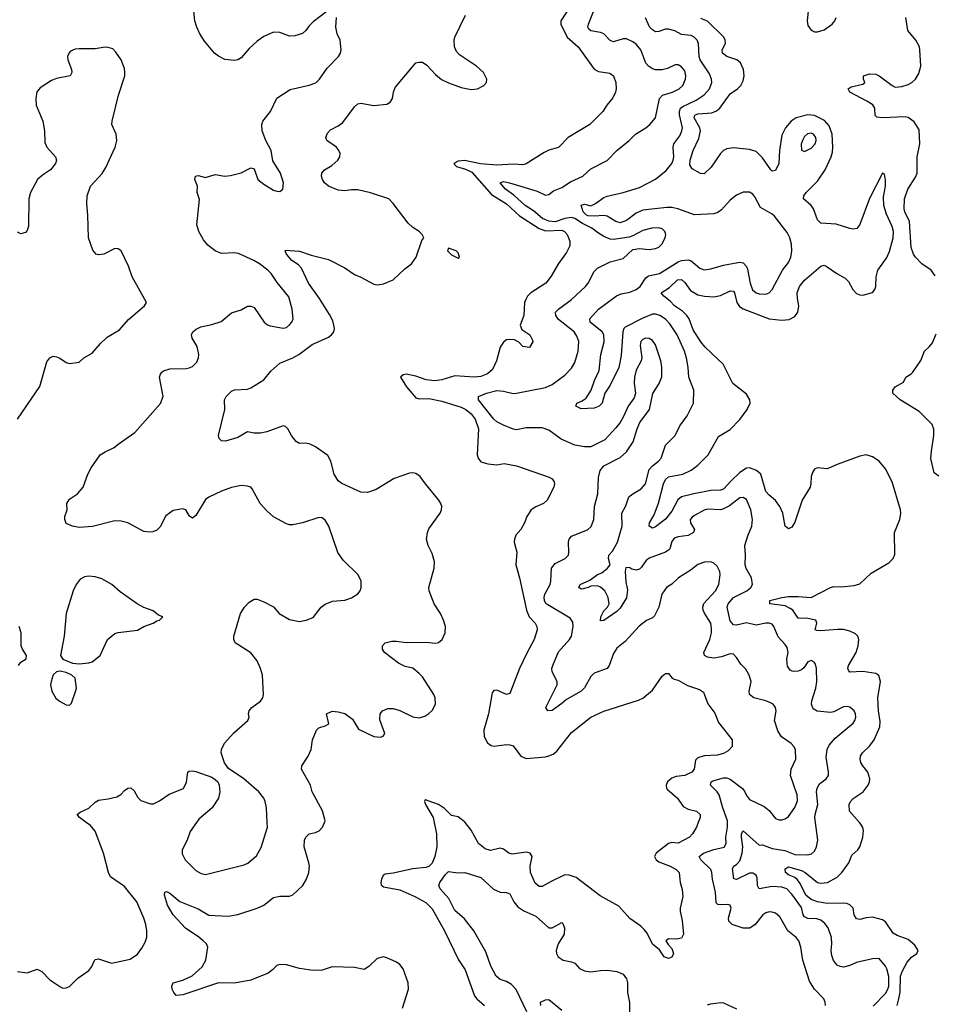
# Model space of a CAD drawing. Header units: inches. Extents: x 2134017 to 2292458, y 756222 to 916513.
# Tile 167 of 256: x 2150703 to 2156351, y 858877 to 864957. Entities that reach past the tile are written whole.
import ezdxf

# ---------------------------------------------------------------- set-up
doc = ezdxf.new("R2010")
doc.units = ezdxf.units.IN
doc.header["$MEASUREMENT"] = 0
doc.layers.add('C1855', color=7, linetype='Continuous')
doc.layers.add('C1856', color=7, linetype='Continuous')

msp = doc.modelspace()

# ---------------------------------------------------------------- linework, layer by layer
at = {"layer": 'C1855', "color": 5}
for points, elevation in [([(2150690, 859079.5), (2150750, 859070.5), (2150810, 859093.4), (2150839.5, 859079.5), (2150888.5, 859028.5), (2150950, 858987.7), (2150970, 858977.3), (2150990, 858978.8), (2151010, 858987.3), (2151062, 859038), (2151130, 859084.9), (2151149.4, 859110), (2151160.1, 859139.9), (2151170, 859154), (2151190, 859158), (2151270, 859130.4), (2151384.9, 859155.1), (2151430, 859187.7), (2151457, 859223), (2151478.5, 859261.5), (2151488.2, 859291.8), (2151488.4, 859330), (2151482, 859370), (2151469.8, 859410), (2151426.4, 859510), (2151350, 859603.6), (2151263.7, 859663.7), (2151251, 859691), (2151221.4, 859810), (2151170, 859946.3), (2151140.9, 859980.9), (2151114.2, 860000)], 440), ([(2153067.2, 858852.8), (2153103.1, 858970), (2153102.6, 859010), (2153070, 859096), (2153050, 859122), (2153030, 859136.9), (2152970, 859164.5), (2152950, 859169.3), (2152910, 859159.3), (2152858.8, 859110), (2152830, 859092.7), (2152770, 859104.2), (2152631.7, 859108.3), (2152570, 859087.8), (2152515.1, 859084.9), (2152430, 859099.2), (2152350, 859119.8), (2152310, 859122.6), (2152290, 859116.3), (2152264.9, 859090), (2152237, 859070), (2152130, 859025.4), (2152030, 859007.8), (2151930, 859008.8), (2151710, 858936.5), (2151670, 858930.8), (2151654.2, 858950), (2151645.4, 858970), (2151643.4, 858990), (2151649.9, 859010.1), (2151710, 859026.9), (2151767, 859053), (2151830.6, 859109.4), (2151852.4, 859150), (2151865.3, 859230), (2151855.8, 859250), (2151836.2, 859270), (2151810, 859292.6), (2151727.2, 859347.1), (2151650, 859429.7), (2151615.1, 859490), (2151596.2, 859550), (2151599, 859570), (2151610, 859574), (2151630, 859563.8), (2151691.6, 859511.6), (2151805.6, 859465.6), (2151870, 859427.2), (2151990, 859421.6), (2152049.2, 859430.8), (2152169.8, 859470.2), (2152209.6, 859490), (2152270, 859536), (2152310, 859544.6), (2152370, 859544.6), (2152390, 859553.7), (2152451.2, 859610), (2152474, 859650), (2152488, 859690), (2152491.5, 859730), (2152488, 859750), (2152458.7, 859850), (2152462, 859890), (2152469.4, 859910), (2152490, 859930.5), (2152530, 859937.6), (2152551.7, 859948.3), (2152573.3, 859970), (2152585.5, 860000)], 420), ([(2151795.2, 860000), (2151756, 859944), (2151736.9, 859890), (2151705.3, 859830), (2151705.9, 859805.9), (2151725.7, 859770), (2151790, 859702.4), (2151824.5, 859684.5), (2151850, 859679.5), (2152090, 859737.6), (2152110.8, 859749.2), (2152165.4, 859794.6), (2152194, 859846), (2152232.9, 859970), (2152231.4, 860000)], 440), ([(2153262.8, 860000), (2153277.4, 859930), (2153278.5, 859850), (2153267, 859790), (2153251, 859749), (2153230, 859728), (2153210, 859722.1), (2153130, 859714.1), (2153010, 859687.5), (2152959, 859681), (2152946.9, 859673.1), (2152936.8, 859650), (2152932.2, 859630), (2152934.1, 859614.2), (2152950, 859602.7), (2153050, 859583.1), (2153143.5, 859543.5), (2153210, 859505.5), (2153250, 859467), (2153326.7, 859330), (2153412.2, 859152.2), (2153453.3, 859090), (2153510.9, 858930), (2153526, 858910), (2153572.4, 858870)], 380), ([(2154892.8, 860000), (2154881.3, 859970), (2154858, 859930), (2154838.7, 859910), (2154770, 859872), (2154730, 859875.4), (2154710, 859869.3), (2154632.4, 859810), (2154622.3, 859790), (2154633.2, 859770), (2154650, 859757), (2154718.9, 859730), (2154755.8, 859710), (2154775.4, 859690), (2154781, 859630), (2154793.9, 859586.1), (2154797.7, 859542.3), (2154782, 859470), (2154781.6, 859450), (2154794.6, 859394.6), (2154802.4, 859310), (2154790, 859284.9), (2154761, 859279), (2154710, 859282), (2154693.2, 859270), (2154706.3, 859246.3), (2154730, 859221.2), (2154739.5, 859190), (2154730, 859167.3), (2154710, 859159.1), (2154682.8, 859170), (2154654, 859214), (2154610, 859248), (2154577.2, 859317.2), (2154559.6, 859339.6), (2154538.9, 859358.9), (2154470, 859406.4), (2154403.6, 859483.6), (2154287.8, 859547.8), (2154140, 859660), (2154095.2, 859675.2), (2154070, 859676.5), (2153984, 859636), (2153930, 859603.7), (2153910, 859604.9), (2153886, 859626), (2153857.2, 859690), (2153855.2, 859730), (2153867.2, 859790), (2153855.2, 859810), (2153830, 859817.1), (2153743.5, 859803.5), (2153723, 859810), (2153690, 859835.8), (2153670, 859841.1), (2153610, 859826.4), (2153577, 859837), (2153536.5, 859870), (2153491.5, 859951.5), (2153452.9, 860000)], 380), ([(2155679.1, 858870), (2155677.7, 858890), (2155668.3, 858910), (2155610, 858971.5), (2155581, 859021), (2155538.4, 859150), (2155526, 859230), (2155514.2, 859270), (2155498.3, 859290), (2155446, 859330), (2155397.5, 859417.5), (2155370, 859439.3), (2155350, 859446.6), (2155330, 859447.6), (2155310, 859442.7), (2155292, 859430), (2155244.7, 859370), (2155211.9, 859348.1), (2155170, 859347.9), (2155102.3, 859370), (2155082.5, 859390), (2155079, 859410), (2155095.3, 859470), (2155090, 859489.3), (2155073.8, 859493.8), (2155030, 859490.7), (2155014.4, 859494.4), (2155004.5, 859504.5), (2154998.7, 859570), (2154980.6, 859650), (2154977.7, 859690), (2154969.8, 859710), (2154909.2, 859770), (2154898.2, 859790), (2154924.7, 859810), (2154990, 859833.5), (2155053, 859847), (2155066.2, 859870), (2155064.3, 859910), (2155073.7, 859970), (2155073.4, 860000)], 360), ([(2155973.7, 858866.3), (2156050, 858943.6), (2156064.4, 858970), (2156068.9, 858990), (2156069, 859049), (2156056.6, 859096.6), (2156050, 859112.7), (2156010, 859159.3), (2155970, 859158.7), (2155870, 859136), (2155830, 859117.7), (2155790, 859107.4), (2155770, 859109.7), (2155750, 859119.7), (2155728.3, 859148.3), (2155718.4, 859178.4), (2155714, 859210), (2155717.7, 859250), (2155715, 859290), (2155695.8, 859350), (2155675.6, 859375.6), (2155650, 859395.8), (2155625.1, 859405.1), (2155570, 859407.9), (2155550, 859417.8), (2155541.3, 859430), (2155530, 859474), (2155470, 859557.8), (2155441, 859590), (2155410, 859600.4), (2155350, 859604.6), (2155270, 859591.1), (2155259.5, 859610), (2155257.9, 859657.9), (2155250, 859673.9), (2155230, 859686.6), (2155210, 859686.3), (2155130, 859647.2), (2155112.4, 859652.4), (2155103.9, 859716.1), (2155112.9, 859730), (2155130, 859740.4), (2155150, 859763.2), (2155164.9, 859810), (2155168.9, 859850), (2155159.3, 859910), (2155160.8, 859930), (2155170, 859948.4), (2155270, 859859.1), (2155290, 859861.6), (2155350, 859838.4), (2155427.5, 859827.5), (2155490, 859802.3), (2155570, 859800.8), (2155592.9, 859807.1), (2155610, 859822), (2155623.5, 859850), (2155632.4, 859890), (2155617.8, 860000)], 340), ([(2156120.7, 858870), (2156130, 858903.6), (2156139.2, 858950), (2156142.8, 859050), (2156155.2, 859084.8), (2156183, 859137), (2156210, 859167.3), (2156243.2, 859190), (2156251.4, 859210), (2156230, 859243.2), (2156190, 859276.5), (2156122.1, 859302.1), (2156096.6, 859316.6), (2156050, 859386), (2156030, 859399), (2155970, 859415.3), (2155930, 859411.8), (2155890, 859401.7), (2155870, 859404.2), (2155856.8, 859430), (2155849.8, 859470), (2155830, 859491.5), (2155810, 859499.4), (2155790, 859500.9), (2155690, 859500.1), (2155629.1, 859509.1), (2155590, 859523.8), (2155557.1, 859550), (2155523, 859623), (2155506.5, 859646.5), (2155490, 859660.6), (2155450, 859677.4), (2155431.8, 859690), (2155430, 859712.9), (2155450, 859726.5), (2155530, 859704), (2155554.2, 859690), (2155629.7, 859629.7), (2155650, 859625.3), (2155690.3, 859629.7), (2155750, 859661.3), (2155779.8, 859690), (2155823.5, 859750), (2155842.4, 859797.6), (2155877.7, 859830), (2155891.7, 859850), (2155909.8, 859910), (2155914, 859950), (2155909.8, 859969.8), (2155897.7, 859990), (2155889, 860000)], 320), ([(2153834.3, 858830), (2153768.6, 858968.6), (2153740, 859000), (2153710, 859017.3), (2153670, 859031.2), (2153645.1, 859050), (2153612.7, 859112.7), (2153581.2, 859201.2), (2153508.3, 859330), (2153450, 859404.2), (2153390, 859456.9), (2153351.9, 859530), (2153299.8, 859590), (2153290.8, 859610), (2153298.2, 859630), (2153330, 859676.9), (2153350, 859697.1), (2153408.8, 859688.8), (2153451, 859690), (2153550, 859660.8), (2153628, 859588), (2153670, 859569.4), (2153710, 859568.1), (2153730, 859558.7), (2153753.9, 859510), (2153779.4, 859479.4), (2153815.3, 859455.3), (2153890, 859421.2), (2153970, 859350.2), (2153990, 859349.2), (2154050, 859381.3), (2154056.5, 859376.5), (2154068.1, 859348.1), (2154065.2, 859310), (2154027.9, 859250), (2154015, 859210), (2154017.6, 859190), (2154029, 859170), (2154059.1, 859150), (2154110, 859139.5), (2154130, 859130.4), (2154159, 859099), (2154190, 859083.1), (2154230, 859078.3), (2154290, 859086.7), (2154330, 859087.2), (2154390, 859079.3), (2154430, 859063), (2154450, 859034.8), (2154456.9, 859010), (2154456.1, 858950), (2154468.6, 858888.6), (2154468.7, 858810)], 360), ([(2153920.5, 858870), (2153919.3, 858890), (2153950, 858904.9), (2153970, 858907.3), (2154050, 858841.6)], 340), ([(2154950, 858873), (2154970, 858879.3), (2155030, 858888), (2155050, 858886.4), (2155129.3, 858849.3)], 360)]:
    msp.add_lwpolyline(points, dxfattribs=dict(at, elevation=elevation))
at = {"layer": 'C1856', "color": 5}
for points, elevation in [([(2155073.4, 860000), (2155073.3, 860010), (2155044.5, 860090), (2155022.4, 860170), (2155009.5, 860189.5), (2154968.5, 860230), (2154973.3, 860250), (2154983.4, 860256.6), (2155050, 860276.1), (2155070, 860275.9), (2155090, 860267.2), (2155166.7, 860210), (2155181.4, 860190), (2155190, 860167), (2155210, 860141.3), (2155299.5, 860099.5), (2155330, 860074), (2155370, 860024.9), (2155390, 860015.3), (2155410, 860015.3), (2155430, 860022), (2155450, 860035.8), (2155490, 860092.2), (2155505.9, 860134.1), (2155504.1, 860170), (2155462.8, 860290), (2155467.1, 860330), (2155495.8, 860390), (2155493.1, 860450), (2155483.1, 860470), (2155466.9, 860486.9), (2155407.9, 860527.9), (2155385.3, 860565.3), (2155364.5, 860630), (2155375.1, 860690), (2155369.7, 860710), (2155354.7, 860730), (2155339.5, 860739.5), (2155311.1, 860751.1), (2155237, 860770), (2155209.6, 860790), (2155207.8, 860810), (2155219.7, 860870), (2155207.8, 860910), (2155186.1, 860946.1), (2155156.6, 860976.6), (2155130, 861018.9), (2155110, 861038.2), (2155090, 861042.2), (2155036.8, 861023.2), (2154990, 861015.3), (2154950, 861021), (2154930.8, 861030.8), (2154927, 861050), (2154964, 861130), (2154974.5, 861170), (2154975.8, 861195.8), (2154970.4, 861230.4), (2154931.7, 861291.7), (2154923.6, 861310), (2154921.5, 861330), (2154928.1, 861351.9), (2154998.7, 861430), (2155020.7, 861470), (2155029, 861530), (2155026.3, 861550), (2155010, 861583.1), (2154990, 861600.9), (2154970, 861609.8), (2154932.1, 861607.9), (2154890, 861593.5), (2154850, 861558.9), (2154770.2, 861509.8), (2154729.1, 861470.9), (2154696.3, 861450), (2154667.2, 861410), (2154650.2, 861330), (2154623.9, 861276.1), (2154610, 861263.5), (2154572.6, 861247.4), (2154528.6, 861211.4), (2154442, 861118), (2154390, 861076.9), (2154370, 861043.7), (2154344, 860970), (2154330.3, 860950), (2154250, 860922), (2154230, 860901.7), (2154190, 860830.9), (2154170.1, 860809.9), (2154079.8, 860760.2), (2154050, 860733.6), (2153990, 860692), (2153964, 860690), (2153952.3, 860710), (2154022, 860850), (2154021.1, 860870), (2153991, 860930), (2153989.8, 860950), (2153995.8, 860970), (2154030, 861054.6), (2154097.8, 861130), (2154110.4, 861149.6), (2154121.1, 861210), (2154117.6, 861237.6), (2154102.2, 861262.2), (2153963.6, 861343.6), (2153952.9, 861352.9), (2153944.5, 861370), (2153941.7, 861390), (2153945.2, 861410), (2153978.5, 861470), (2153983.2, 861490), (2153986.6, 861570), (2154010, 861598.5), (2154070.6, 861629.4), (2154091.2, 861650), (2154094.8, 861670), (2154092.3, 861730), (2154096.9, 861750), (2154110, 861768.4), (2154210, 861806.7), (2154232, 861828), (2154248.9, 861871.1), (2154251.6, 861950), (2154273.2, 862030), (2154277.4, 862130), (2154287.3, 862172.7), (2154310, 862202), (2154410, 862253.1), (2154450, 862288.7), (2154492, 862350), (2154515.4, 862430), (2154532.6, 862470), (2154591.8, 862550), (2154612, 862648), (2154652.4, 862710), (2154668.7, 862751.3), (2154668.7, 862810), (2154662.8, 862850), (2154629.8, 862950), (2154610, 862976.9), (2154590, 862988.3), (2154566.8, 862990), (2154550, 862983), (2154538.9, 862970), (2154534, 862946), (2154544.9, 862870), (2154540.2, 862850), (2154510, 862793.6), (2154498.4, 862750), (2154497.7, 862710), (2154504.9, 862650), (2154497.3, 862622.7), (2154459.5, 862570), (2154434, 862510), (2154410.4, 862470), (2154383.8, 862436.2), (2154317, 862363), (2154230, 862319.8), (2154190, 862318.9), (2154130, 862328.9), (2154047.5, 862367.5), (2153970, 862423.1), (2153930, 862436.8), (2153830, 862437), (2153770, 862424.9), (2153750, 862428.6), (2153690, 862452.4), (2153650, 862472.9), (2153630, 862489.8), (2153536.4, 862610), (2153535.6, 862624.4), (2153536.2, 862630), (2153584.5, 862650), (2153650, 862666.4), (2153690, 862662.8), (2153750, 862649.1), (2153770, 862650.2), (2153950, 862686.3), (2153990, 862704.3), (2154070, 862762.4), (2154110, 862805.2), (2154130, 862839.3), (2154151.5, 862910), (2154155, 862970), (2154143.7, 863003.7), (2154127, 863030), (2154030, 863105.8), (2154013.8, 863130), (2154012.1, 863150), (2154029.7, 863170), (2154111.1, 863230), (2154196, 863310), (2154212.9, 863330), (2154250, 863401.3), (2154270, 863422.3), (2154350, 863461.7), (2154430, 863482.4), (2154490, 863537.1), (2154530, 863544.6), (2154590, 863537.6), (2154630, 863543.2), (2154650, 863552.9), (2154668.3, 863570), (2154689.7, 863610), (2154692.3, 863630), (2154686.3, 863650), (2154670, 863665.1), (2154650, 863672.4), (2154606, 863670), (2154550, 863655.3), (2154490, 863621.6), (2154466.6, 863613.4), (2154370, 863599.7), (2154350, 863602.3), (2154310, 863618.4), (2154270, 863642.3), (2154235.5, 863670), (2154177.7, 863697.7), (2154130, 863729.1), (2154110, 863735.8), (2154070, 863730.2), (2154010, 863708.1), (2153970, 863712), (2153930.9, 863730), (2153875.9, 863775.9), (2153825, 863810), (2153754, 863874), (2153703.4, 863910), (2153669.8, 863950), (2153690, 863957.4), (2153728, 863950), (2153898.6, 863898.6), (2153950, 863873), (2153970, 863876.9), (2153999.3, 863900.7), (2154050, 863921.6), (2154103.2, 863956.8), (2154179.7, 863990), (2154230, 864036.3), (2154330, 864087.4), (2154389.7, 864150), (2154467, 864210), (2154506.6, 864250), (2154570, 864288.8), (2154594.7, 864310), (2154629.7, 864350.3), (2154653, 864470), (2154671.8, 864490), (2154733.3, 864510), (2154775.1, 864530), (2154797.7, 864550), (2154815.1, 864590), (2154817.4, 864610), (2154810, 864640.7), (2154790, 864665.4), (2154770, 864677.7), (2154750, 864679.1), (2154703.4, 864656.6), (2154670, 864647), (2154630, 864647.4), (2154610, 864653.3), (2154585.1, 864670), (2154570, 864688.3), (2154538.5, 864770), (2154510, 864805.3), (2154490, 864820.3), (2154450, 864839.3), (2154430, 864838.8), (2154370, 864820.3), (2154349, 864829), (2154310, 864870.6), (2154290, 864878.5), (2154230, 864887.6), (2154218.2, 864898.2), (2154211.4, 864910), (2154215.8, 864930), (2154264.8, 865055.2)], 360), ([(2152601, 865010), (2152515.8, 864944.2), (2152490, 864919.3), (2152470, 864889.3), (2152448.7, 864871.3), (2152402, 864858), (2152370, 864855.6), (2152310, 864877.6), (2152270, 864879.6), (2152210, 864853.6), (2152170, 864825.1), (2152119.9, 864780.1), (2152070, 864720.9), (2152050, 864709.6), (2152030, 864705.6), (2151970, 864711.8), (2151930, 864731.5), (2151905.6, 864750), (2151843.8, 864823.8), (2151814.7, 864870), (2151796.4, 864910), (2151785.1, 864950), (2151778.3, 865010)], 440), ([(2154102.2, 865037.8), (2154045.1, 864950), (2154043.7, 864930), (2154084.5, 864850), (2154151.4, 864790), (2154250, 864652.4), (2154277.1, 864637.1), (2154346.3, 864626.3), (2154369.8, 864609.8), (2154385.1, 864570), (2154386.6, 864530), (2154382.6, 864510), (2154365.6, 864474.4), (2154328, 864430), (2154303.5, 864390), (2154222.9, 864310), (2154090, 864230.3), (2154030, 864167), (2153970, 864150.3), (2153942.3, 864137.7), (2153830, 864066.9), (2153810, 864061.3), (2153750, 864065.7), (2153650, 864059.1), (2153547.8, 864067.8), (2153450, 864088.3), (2153410, 864083.2), (2153382.9, 864070), (2153399.6, 864050), (2153455, 864035), (2153495.5, 864015.5), (2153616.7, 863876.7), (2153710, 863820.8), (2153790, 863746.5), (2153910, 863668.4), (2153950, 863652.7), (2154050, 863657.7), (2154068, 863650), (2154083.5, 863630), (2154100.7, 863590), (2154100.2, 863559.8), (2154080, 863520), (2154029.2, 863450.8), (2153985.8, 863374.2), (2153952.3, 863330), (2153858.9, 863270), (2153838, 863250), (2153827.8, 863230), (2153820.5, 863210), (2153815.1, 863130), (2153794, 863070), (2153804.2, 863044.2), (2153852.3, 863010), (2153870, 862978), (2153872.5, 862967.5), (2153850, 862932), (2153810, 862938), (2153784.9, 862964.9), (2153759.3, 862979.3), (2153730, 862983), (2153710, 862979.3), (2153690, 862965.5), (2153670, 862935.5), (2153647.5, 862850), (2153622.1, 862797.9), (2153592.2, 862770), (2153550, 862754), (2153510, 862750.1), (2153390, 862757.8), (2153310, 862733.1), (2153267, 862727), (2153213.7, 862733.7), (2153150, 862754.9), (2153090, 862768.2), (2153070, 862764.9), (2153055.1, 862750), (2153091.3, 862690), (2153150, 862622), (2153170, 862615.6), (2153230, 862617.3), (2153310, 862602.3), (2153430, 862563.8), (2153457.1, 862550), (2153490, 862523), (2153514.6, 862490), (2153536.2, 862430), (2153527.7, 862270), (2153533.7, 862250), (2153550, 862227.3), (2153593.7, 862213.7), (2153650, 862208.8), (2153695.6, 862215.6), (2153770, 862202.7), (2153972.6, 862132.6), (2153990, 862122), (2154002.7, 862102.7), (2154005.6, 862090), (2154001.6, 862070), (2153960.5, 861990), (2153938.4, 861970), (2153890, 861949.2), (2153861.1, 861930), (2153834.3, 861890), (2153819.5, 861850), (2153798, 861810), (2153766.5, 861773.5), (2153757.7, 861750), (2153756, 861730), (2153772.8, 861670), (2153767.6, 861590), (2153789.8, 861509.8), (2153832.1, 861310), (2153849.8, 861270), (2153886.2, 861230), (2153896.4, 861210), (2153898.2, 861190), (2153880.8, 861130), (2153834, 861046), (2153788.6, 860950), (2153730, 860796), (2153710, 860790.6), (2153650, 860817.1), (2153630, 860815.5), (2153620.3, 860799.7), (2153598.7, 860670), (2153568.5, 860570), (2153571.8, 860530), (2153591.8, 860491.8), (2153615.1, 860475.1), (2153632, 860472), (2153710, 860480.7), (2153730, 860480.3), (2153750, 860472.9), (2153797.4, 860410), (2153830, 860395.8), (2153950, 860404.8), (2153970, 860410.7), (2153997.3, 860422.7), (2154019.3, 860440.7), (2154110, 860554.7), (2154230, 860649.6), (2154310, 860687.6), (2154524.6, 860755.4), (2154551.6, 860768.4), (2154610, 860816), (2154670, 860903.7), (2154690, 860919.3), (2154699.3, 860919.3), (2154710, 860919), (2154731.8, 860891.8), (2154744.2, 860884.2), (2154770, 860878), (2154826.1, 860846.1), (2154900.5, 860820.5), (2154924.7, 860804.7), (2154952.9, 860732.9), (2154995.4, 860675.4), (2155017.4, 860617.4), (2155102, 860510), (2155102.9, 860470), (2155078.2, 860441.8), (2155050, 860425.2), (2155010, 860415.5), (2154930, 860412.3), (2154890, 860399.3), (2154875.4, 860384.6), (2154868.8, 860330), (2154853.1, 860310), (2154810, 860289.4), (2154757, 860283), (2154730, 860274.5), (2154703.1, 860250), (2154694, 860230), (2154697.2, 860210), (2154702.8, 860202.8), (2154764.1, 860150), (2154799.1, 860099.1), (2154830, 860081.8), (2154882.7, 860070), (2154905.1, 860050), (2154904.2, 860030), (2154892.8, 860000)], 380), ([(2155570.8, 865009.2), (2155565.6, 864950), (2155570, 864920.4), (2155590, 864891.4), (2155610, 864882.7), (2155630, 864881.5), (2155670, 864894.4), (2155719.3, 864930), (2155735.8, 864950), (2155744.4, 864970)], 320), ([(2152231.4, 860000), (2152226.9, 860090), (2152218.9, 860130), (2152210.8, 860150.8), (2152179.6, 860190), (2152087, 860270), (2151993.1, 860333.1), (2151967.6, 860367.6), (2151947.3, 860430), (2151949.6, 860450), (2151967.6, 860490), (2152025.7, 860554.3), (2152112.7, 860630), (2152119.5, 860650), (2152115.1, 860670), (2152120.9, 860690), (2152137, 860710), (2152190.6, 860749.4), (2152205.3, 860770), (2152208.7, 860790), (2152202, 860910), (2152190.7, 860950.7), (2152170, 860997), (2152130, 861048), (2152034.5, 861110), (2152024.5, 861130), (2152025.1, 861150), (2152067, 861290), (2152091.3, 861328.7), (2152120.1, 861359.9), (2152150, 861378), (2152170, 861378), (2152210, 861363), (2152270, 861330.6), (2152304.7, 861290), (2152370, 861254), (2152430, 861241.6), (2152471.5, 861248.5), (2152515.3, 861264.7), (2152563.7, 861330), (2152590, 861347.7), (2152633.6, 861366.4), (2152710, 861372.7), (2152752.5, 861387.5), (2152790, 861410.7), (2152804.5, 861430), (2152812.3, 861450), (2152812.3, 861490), (2152794, 861530), (2152700.1, 861620.1), (2152666.7, 861666.7), (2152611.6, 861830), (2152590, 861866), (2152570, 861880.9), (2152550, 861883.7), (2152450, 861849.4), (2152390, 861838.4), (2152370, 861838), (2152350, 861844.5), (2152270, 861887), (2152230, 861924.5), (2152187.8, 861970), (2152139.3, 862059.3), (2152129.6, 862069.6), (2152110, 862076.2), (2152070, 862080.5), (2152010, 862068), (2151950, 862046.3), (2151870, 862007.6), (2151850, 861993.3), (2151790, 861896.3), (2151770, 861879.6), (2151751.3, 861891.3), (2151728.7, 861930), (2151710, 861937), (2151650, 861926.6), (2151605.7, 861894.3), (2151570, 861825.2), (2151550, 861805.2), (2151525.8, 861794.2), (2151508, 861792), (2151470, 861797.6), (2151370, 861849.6), (2151330, 861860.5), (2151290, 861862.4), (2151153.4, 861826.6), (2151070, 861821.7), (2151029, 861830), (2150990, 861845.1), (2150981.4, 861870), (2150981.5, 861890), (2150995.1, 861930), (2150994, 861970), (2150999.3, 861980.7), (2151010, 861995.5), (2151060.9, 862030), (2151094.5, 862070), (2151123.6, 862150), (2151143.6, 862190), (2151200.5, 862270), (2151230, 862288.9), (2151285.7, 862314.3), (2151310, 862336), (2151413, 862407), (2151573.4, 862586.6), (2151589.6, 862630), (2151567, 862750), (2151571.8, 862768.2), (2151580.5, 862779.5), (2151591.6, 862788.4), (2151630, 862801.6), (2151730, 862803.8), (2151750, 862808), (2151770, 862815.5), (2151796.8, 862843.2), (2151808, 862870), (2151809.7, 862890.3), (2151798.2, 862938.2), (2151767.6, 862990), (2151762.9, 863010), (2151772.7, 863030), (2151793.1, 863046.9), (2151820.5, 863059.5), (2151890, 863074), (2151947.4, 863092.6), (2152010, 863146.8), (2152070, 863165.5), (2152110, 863187.7), (2152130, 863187.7), (2152150, 863178.8), (2152213, 863090), (2152232.9, 863072.9), (2152250, 863066), (2152330, 863052.2), (2152350, 863057.2), (2152370, 863072), (2152383.5, 863090), (2152391, 863110), (2152386.4, 863170), (2152364.9, 863244.9), (2152293.3, 863333.3), (2152255.4, 863390), (2152235.1, 863410), (2152184.7, 863450), (2152149.7, 863470), (2152053.6, 863513.6), (2152030, 863516.9), (2151950, 863513.6), (2151910, 863529.5), (2151863.8, 863563.8), (2151837.2, 863597.2), (2151809.3, 863650), (2151796, 863690), (2151812.5, 863847.5), (2151798, 863890), (2151801.2, 863930), (2151785.2, 863970), (2151789.3, 863990.7), (2151805.2, 863994.8), (2151850, 863982.8), (2151910, 864000.7), (2151970, 863990.4), (2152004.9, 863995.1), (2152070, 864010.4), (2152130, 864042), (2152150, 864036), (2152174, 863970), (2152210, 863940.7), (2152270, 863904), (2152290, 863898.8), (2152310, 863896), (2152328.7, 863910), (2152331.6, 863950), (2152312.8, 864010), (2152266, 864086), (2152255.8, 864150), (2152223.5, 864210), (2152200.4, 864270), (2152197.2, 864310), (2152204.4, 864330), (2152252.6, 864390), (2152290, 864472.4), (2152373.6, 864526.4), (2152490, 864552), (2152531.9, 864568.1), (2152555.1, 864590), (2152602.2, 864657.8), (2152671.3, 864730), (2152683.5, 864750), (2152688.2, 864770), (2152682.6, 864830), (2152663.5, 864870), (2152654.3, 864910), (2152659.6, 864970)], 440), ([(2152585.5, 860000), (2152589.6, 860010), (2152571.8, 860071.8), (2152509.7, 860190), (2152499.7, 860230), (2152442.4, 860330), (2152444.7, 860350), (2152483.9, 860410), (2152503.1, 860450), (2152511.6, 860510), (2152536, 860570), (2152550, 860584), (2152590, 860596.3), (2152612.7, 860610), (2152597.2, 860670), (2152633.4, 860686.6), (2152670, 860683.7), (2152710, 860673.7), (2152758.6, 860638.5), (2152795.3, 860575.3), (2152890, 860531.3), (2152930, 860526.4), (2152948.2, 860531.8), (2152956.9, 860550), (2152926.8, 860633.2), (2152929.2, 860670), (2152944, 860690), (2152975.6, 860704.4), (2153010, 860704.4), (2153050, 860690.4), (2153130, 860651.8), (2153170, 860646), (2153204.1, 860655.9), (2153230, 860672), (2153250, 860690.5), (2153269.7, 860730), (2153268.2, 860770), (2153260.4, 860790), (2153190, 860898.4), (2153170, 860919.5), (2153130, 860951.8), (2153083.6, 860963.6), (2153042.7, 860982.7), (2152955.1, 861050), (2152943.7, 861070), (2152943.7, 861090), (2152959, 861110), (2153000.1, 861119.9), (2153030, 861120.3), (2153090, 861110.2), (2153210, 861114), (2153270, 861107.2), (2153289.6, 861110.4), (2153311.6, 861130), (2153329.6, 861170), (2153331.6, 861210), (2153319.6, 861250), (2153300.7, 861290), (2153261.6, 861350), (2153231.3, 861430), (2153229.7, 861450), (2153262.4, 861570), (2153264.7, 861610), (2153250, 861661.2), (2153224.4, 861710), (2153215.3, 861750), (2153220.4, 861790), (2153230, 861813.4), (2153299.7, 861910), (2153308.4, 861930), (2153309.7, 861950), (2153304, 861970), (2153291.1, 861990), (2153207.8, 862090), (2153176.8, 862136.8), (2153150, 862155.1), (2153130, 862158.7), (2153110, 862156.3), (2153016, 862124), (2152904.9, 862055.1), (2152850, 862036.9), (2152810, 862039.7), (2152692.9, 862092.9), (2152669.9, 862109.9), (2152644.7, 862150), (2152624.5, 862230), (2152605.6, 862265.6), (2152530, 862319.5), (2152496.1, 862336.1), (2152470, 862342), (2152430, 862340.9), (2152410, 862352.3), (2152380.9, 862390), (2152359.3, 862430), (2152344.1, 862444.1), (2152329.1, 862449.1), (2152228.2, 862411.8), (2152190, 862404), (2152150, 862403.9), (2152110, 862412.7), (2152050, 862376.4), (2151974, 862354), (2151950, 862357), (2151942.6, 862362.6), (2151935.1, 862370), (2151929.7, 862390), (2151969.7, 862550), (2151967.8, 862610), (2151978, 862630), (2152010, 862662.4), (2152030, 862672.2), (2152110, 862676.4), (2152130, 862683.1), (2152210, 862733.7), (2152253.7, 862786.3), (2152310, 862836.9), (2152389.6, 862870), (2152426, 862890), (2152508.5, 862951.5), (2152610, 862996.9), (2152628.9, 863011.1), (2152642.6, 863030), (2152646.2, 863050), (2152643.8, 863070), (2152636.5, 863096.5), (2152616.8, 863136.8), (2152555.2, 863235.2), (2152486.8, 863330), (2152443, 863423), (2152423.6, 863443.6), (2152383.5, 863470), (2152349.7, 863510), (2152342, 863530), (2152345.3, 863534.7), (2152430, 863527.4), (2152502.2, 863502.2), (2152610, 863477.2), (2152710, 863424.9), (2152770, 863383.6), (2152810, 863367.4), (2152890, 863324.4), (2152910, 863319.3), (2152950, 863325.3), (2153010, 863350.4), (2153082, 863418), (2153122.9, 863450), (2153152, 863490), (2153185.6, 863594.4), (2153198, 863610), (2153188.7, 863630), (2153169, 863650), (2153130, 863673.3), (2153101, 863701), (2153010, 863823), (2152981.6, 863850), (2152870, 863887.3), (2152790, 863907.1), (2152752.7, 863907.3), (2152710, 863900.4), (2152670, 863905.1), (2152610, 863929.7), (2152586, 863950), (2152573.3, 863970), (2152567.6, 863990), (2152569.4, 864010), (2152585.2, 864030), (2152630, 864055.8), (2152667.6, 864090), (2152679.7, 864110), (2152681.1, 864130), (2152673.7, 864150), (2152658.9, 864170), (2152599.3, 864210), (2152594, 864230), (2152602.9, 864257.1), (2152623.1, 864276.9), (2152670, 864301.2), (2152697.6, 864322.4), (2152770, 864419.3), (2152790, 864437.6), (2152810, 864442), (2152890, 864427.2), (2152970, 864435.5), (2152990, 864447.3), (2153004.5, 864470), (2153011.3, 864510), (2153022.5, 864537.5), (2153150, 864690.5), (2153170, 864695.5), (2153190, 864694.4), (2153216.7, 864676.7), (2153270, 864618.7), (2153307.9, 864587.9), (2153350, 864566.7), (2153430, 864538), (2153490, 864526.3), (2153530, 864530.4), (2153569.3, 864550), (2153585.1, 864570), (2153587.6, 864590), (2153566.6, 864630), (2153524, 864670), (2153419.5, 864739.5), (2153401.2, 864761.2), (2153388.8, 864790), (2153385.8, 864830), (2153390.8, 864850), (2153455.8, 864984.2)], 420), ([(2155617.8, 860000), (2155613.8, 860030), (2155615.2, 860050), (2155632.5, 860110), (2155623.8, 860190), (2155627.6, 860212.4), (2155641.1, 860238.9), (2155682, 860270), (2155697.7, 860290), (2155698.2, 860310), (2155682.6, 860402.6), (2155688.2, 860450), (2155702.3, 860477.7), (2155738.7, 860521.3), (2155850, 860614), (2155861, 860630), (2155867.1, 860650), (2155864.4, 860670), (2155855.4, 860690), (2155830, 860712.8), (2155815.6, 860715.6), (2155790, 860713.3), (2155730, 860683.1), (2155710, 860679.1), (2155627.3, 860687.3), (2155602.3, 860702.3), (2155593.1, 860730), (2155593.8, 860750), (2155618.2, 860830), (2155625.3, 860870), (2155623.5, 860950), (2155616.4, 860976.4), (2155609.6, 860989.6), (2155590, 861000.7), (2155570, 860992.8), (2155544.6, 860955.4), (2155530, 860942.9), (2155510, 860934.5), (2155490, 860932.4), (2155473.7, 860933.7), (2155460.6, 860940.6), (2155444.7, 860964.7), (2155441.5, 860981.5), (2155441, 861010), (2155448.9, 861050), (2155441.3, 861081.3), (2155430, 861099.7), (2155385.6, 861145.6), (2155360.5, 861210), (2155350, 861223.6), (2155330, 861230.9), (2155310.9, 861230.9), (2155250, 861218.2), (2155190, 861231.9), (2155130, 861217.8), (2155110, 861220.4), (2155090, 861244.7), (2155071.3, 861330), (2155078.3, 861350), (2155111, 861389), (2155193.7, 861430), (2155216.8, 861450), (2155227.1, 861470), (2155221.7, 861510), (2155188.6, 861568.6), (2155182.5, 861590), (2155184.8, 861650), (2155180.9, 861710), (2155198.9, 861770), (2155223.7, 861830), (2155228.6, 861870), (2155218, 861930), (2155190, 861994), (2155170, 862007.4), (2155150, 862004.5), (2155085.3, 861954.7), (2155050, 861935.7), (2155029.9, 861929.9), (2154950, 861933.7), (2154930, 861927.8), (2154870, 861896.4), (2154854.6, 861885.4), (2154843.6, 861870), (2154846, 861850), (2154869, 861810), (2154864.6, 861790), (2154830, 861771.4), (2154770, 861764.7), (2154745, 861755), (2154730, 861735.1), (2154717.2, 861690), (2154710, 861680.4), (2154691.3, 861668.7), (2154590, 861631.5), (2154570, 861616.2), (2154543.6, 861576.4), (2154530, 861564.4), (2154510, 861557.1), (2154483.6, 861563.6), (2154470, 861572.4), (2154446.5, 861573.5), (2154442.4, 861550), (2154446.8, 861486.8), (2154456.7, 861436.7), (2154450, 861386.6), (2154410, 861322.4), (2154390, 861302.4), (2154310, 861248), (2154290, 861244), (2154291.8, 861270), (2154310, 861306), (2154332.7, 861330), (2154342, 861350), (2154336.9, 861390), (2154316.3, 861430), (2154290, 861453.3), (2154270, 861461.1), (2154230, 861458.7), (2154214, 861450), (2154182.3, 861442.3), (2154170, 861441.3), (2154155.1, 861450), (2154163.7, 861470), (2154224.1, 861495.9), (2154270, 861530.3), (2154297.7, 861542.3), (2154333.2, 861570), (2154349.2, 861590), (2154339.3, 861630), (2154340.7, 861650), (2154364.1, 861675.9), (2154394.5, 861730), (2154423.4, 861830), (2154422.2, 861910), (2154445.8, 861954.2), (2154465.4, 862010), (2154489.6, 862030), (2154540.6, 862059.4), (2154567.4, 862090), (2154590, 862180.4), (2154610, 862203.1), (2154648.2, 862230), (2154665.1, 862250), (2154689.9, 862330.1), (2154750.6, 862389.4), (2154780.3, 862450), (2154824.4, 862510), (2154863.5, 862590), (2154865.4, 862670), (2154834.8, 862750), (2154830.7, 862810), (2154820.6, 862870), (2154807.6, 862910), (2154763.7, 863010), (2154718.5, 863078.5), (2154690, 863108.1), (2154656.4, 863130), (2154630, 863138.5), (2154610, 863137.9), (2154550, 863114.5), (2154442.4, 863057.6), (2154433.9, 863050), (2154426.7, 863030), (2154417.4, 862882.6), (2154401.7, 862810), (2154350, 862700.4), (2154317.2, 862650), (2154299.2, 862590), (2154280.3, 862570), (2154250, 862558.5), (2154170, 862554.7), (2154138, 862570), (2154142.7, 862590), (2154176.9, 862603.1), (2154200.5, 862619.5), (2154231.2, 862668.8), (2154252.6, 862730), (2154281.5, 862790), (2154291.9, 862890), (2154311.8, 862968.3), (2154310.5, 863010), (2154299.6, 863030), (2154226.6, 863090), (2154224.2, 863110), (2154277.6, 863170), (2154387.3, 863252.7), (2154416.4, 863263.6), (2154470, 863274.6), (2154510, 863290.7), (2154533.7, 863310), (2154570, 863363.9), (2154584.9, 863375.1), (2154654, 863390), (2154770, 863462.8), (2154790, 863469.5), (2154830, 863473.4), (2154850, 863468.3), (2154903.5, 863423.5), (2154930, 863413.4), (2154970, 863418.2), (2155050, 863441.2), (2155137.5, 863457.5), (2155150, 863459.7), (2155170, 863455.2), (2155190, 863433.4), (2155196.8, 863416.7), (2155212.9, 863330), (2155228.6, 863288.6), (2155250, 863271.2), (2155270, 863264.1), (2155310, 863262.6), (2155330, 863270.3), (2155350, 863290.3), (2155412.9, 863410), (2155450, 863458.3), (2155465.2, 863490), (2155470.6, 863530), (2155469, 863570), (2155459.3, 863610), (2155443.1, 863643.1), (2155363.5, 863743.5), (2155350, 863755.6), (2155277.7, 863797.7), (2155243.3, 863863.3), (2155230, 863879.5), (2155210, 863891.6), (2155170, 863891.5), (2155130, 863874.3), (2155090, 863843.5), (2155037.6, 863782.4), (2155014.4, 863765.6), (2154990, 863758.8), (2154870, 863751.2), (2154767.6, 863790), (2154730, 863798.1), (2154698.1, 863798.1), (2154550, 863781.2), (2154510, 863762.3), (2154450, 863716), (2154410, 863702.5), (2154383.4, 863710), (2154330, 863744.4), (2154310, 863748.9), (2154250, 863742.8), (2154213.6, 863746.4), (2154202.8, 863750), (2154182.7, 863770), (2154170, 863811), (2154190, 863817.1), (2154230, 863807.4), (2154258.6, 863821.4), (2154310, 863859.6), (2154330, 863868), (2154428.9, 863888.9), (2154530, 863919.8), (2154630, 863972.5), (2154694.6, 864025.4), (2154729.2, 864070), (2154737.4, 864090), (2154741.8, 864110), (2154738.5, 864170), (2154742.2, 864190), (2154779.7, 864240.3), (2154792.5, 864270), (2154795.2, 864290), (2154777.7, 864370), (2154776.7, 864390), (2154782.7, 864410), (2154798.2, 864421.7), (2154879.8, 864460.2), (2154930, 864492.6), (2154962.7, 864530), (2154976, 864570), (2154975.4, 864590), (2154962.6, 864622.6), (2154904.4, 864710), (2154898.7, 864730), (2154894.5, 864810), (2154885.6, 864830), (2154868.5, 864848.5), (2154850, 864858.4), (2154790, 864865.3), (2154747.7, 864887.7), (2154710, 864898.4), (2154690, 864897.8), (2154650, 864884), (2154630, 864882.3), (2154610, 864893.5), (2154593, 864913), (2154567.6, 864967.6)], 340), ([(2155889, 860000), (2155827.6, 860070), (2155825.1, 860110), (2155834, 860130), (2155850, 860147.2), (2155911.2, 860190), (2155941.3, 860230), (2155949.7, 860250), (2155952.3, 860270), (2155940.4, 860310), (2155908.7, 860350), (2155897.2, 860370), (2155892.1, 860390), (2155895.4, 860410), (2155908.2, 860430), (2155950, 860471.3), (2155978.9, 860510), (2156015, 860590), (2156016.5, 860623.5), (2156006.1, 860690), (2156001.5, 860770), (2156018.8, 860870), (2156007.9, 860907.9), (2155990, 860919.8), (2155910, 860932.2), (2155830, 860928.9), (2155820, 860940), (2155816.4, 860950), (2155821.8, 860970), (2155868.7, 861050), (2155880.3, 861090), (2155885.7, 861130), (2155878.9, 861150), (2155864.2, 861164.2), (2155830, 861180.8), (2155790, 861190.6), (2155752.3, 861192.3), (2155650, 861182.7), (2155624.6, 861184.6), (2155614.3, 861190), (2155626.2, 861230), (2155618.9, 861250), (2155570, 861260.3), (2155510, 861262.3), (2155476.4, 861310), (2155461.5, 861321.5), (2155430, 861336.9), (2155336, 861350), (2155335.1, 861370), (2155409.9, 861390.1), (2155450, 861394.7), (2155510, 861395.9), (2155590, 861388.5), (2155710, 861451.3), (2155730, 861456.4), (2155775.6, 861455.6), (2155856.5, 861463.5), (2155890, 861473.4), (2155961, 861539), (2156070, 861602.6), (2156096.9, 861630), (2156106.1, 861653.9), (2156104.8, 861790), (2156138, 861870), (2156145, 861910), (2156142.2, 861930), (2156090, 862103.7), (2156050, 862183.7), (2156010, 862231.2), (2155970, 862256.9), (2155930, 862269.7), (2155890, 862261.1), (2155750, 862211.1), (2155690, 862183), (2155630, 862189.5), (2155610, 862180.9), (2155598.3, 862161.7), (2155590, 862135.3), (2155589.1, 862090), (2155583.9, 862070), (2155535.5, 861990), (2155490, 861855.1), (2155470, 861823.7), (2155450, 861812.3), (2155429.8, 861829.8), (2155414.8, 861910), (2155397.4, 861950), (2155370, 861988.3), (2155330, 862021.6), (2155310, 862044.5), (2155278.6, 862150), (2155253.7, 862173.7), (2155210, 862189), (2155190, 862187.6), (2155150, 862161.7), (2155095.3, 862110), (2155050, 862057.6), (2155030, 862052.4), (2154970, 862049.5), (2154866.4, 862030), (2154790, 862009.9), (2154767.6, 861992.4), (2154730, 861922.6), (2154690, 861872.8), (2154630, 861824.5), (2154610, 861817.7), (2154590, 861829.3), (2154592.1, 861850), (2154620.9, 861899.1), (2154647.9, 861972.1), (2154677.9, 862090), (2154690, 862118.2), (2154710, 862134.4), (2154798.4, 862150), (2154850, 862176), (2154890, 862205.5), (2154955.3, 862270), (2155017.2, 862382.8), (2155090, 862426.3), (2155150, 862488.4), (2155194.3, 862550), (2155213, 862590), (2155211.2, 862610), (2155190, 862644.7), (2155107.6, 862710), (2155046.2, 862830), (2154935.6, 862935.6), (2154908.4, 862968.4), (2154862.3, 863042.3), (2154836.2, 863110), (2154823.4, 863130), (2154796.5, 863156.5), (2154746.1, 863190), (2154719.9, 863219.9), (2154681.3, 863250), (2154663.6, 863270), (2154716.2, 863303.8), (2154765.6, 863350), (2154790, 863352.5), (2154810, 863335.2), (2154845.2, 863285.2), (2154890, 863259), (2154931, 863250), (2154990, 863245), (2155030, 863253.5), (2155090, 863283.2), (2155110, 863281.5), (2155117.7, 863270), (2155131.8, 863210), (2155147, 863187), (2155170, 863172.3), (2155330, 863109.5), (2155410, 863101.4), (2155454.4, 863105.6), (2155490, 863124.6), (2155508.9, 863151.1), (2155514.4, 863190), (2155505.2, 863234.8), (2155503.7, 863270), (2155518.8, 863310), (2155550, 863347.9), (2155650, 863436), (2155670, 863440.3), (2155690, 863431.8), (2155748.4, 863390), (2155800, 863360), (2155820, 863340), (2155847.9, 863290), (2155870, 863266.3), (2155890, 863257.4), (2155910, 863256), (2155970, 863272.7), (2155984.2, 863290), (2155989.7, 863310), (2155990.7, 863370), (2156001, 863410), (2156054.8, 863485.2), (2156074.7, 863525.3), (2156097.2, 863610), (2156098.6, 863650), (2156090, 863679.4), (2156055.9, 863755.9), (2156039.5, 863810), (2156036.8, 863863.2), (2156049.8, 863930), (2156050, 863966), (2156043.1, 864003.1), (2156030, 864009.2), (2155950, 863852.8), (2155890, 863691.6), (2155871.6, 863668.4), (2155850, 863664.2), (2155830, 863667.8), (2155745.5, 863694.5), (2155650, 863699.6), (2155630, 863720.9), (2155604.5, 863790), (2155589.9, 863809.9), (2155543.5, 863850), (2155545.1, 863870), (2155558.5, 863890), (2155630, 863959.7), (2155676.1, 864030), (2155713.5, 864110), (2155721.7, 864138.3), (2155724.3, 864170), (2155719.2, 864250), (2155701.9, 864301.9), (2155673.5, 864333.5), (2155610, 864365.5), (2155570, 864369.5), (2155498.2, 864350), (2155466.1, 864330), (2155432.1, 864290), (2155410, 864244.2), (2155395.7, 864150), (2155391.7, 864070), (2155370, 864024.8), (2155350, 864021.4), (2155340.9, 864030), (2155290, 864104.1), (2155250, 864142.5), (2155210, 864155), (2155110, 864166), (2155070, 864159.8), (2155050, 864149.8), (2155029.5, 864130.4), (2154973.6, 864046.4), (2154930, 864004.5), (2154906.6, 864006.6), (2154855.7, 864035.7), (2154841.3, 864061.3), (2154842.7, 864090), (2154862.1, 864150), (2154897.3, 864222.7), (2154906, 864270), (2154903.2, 864290), (2154866.9, 864350), (2154872.9, 864367.1), (2154890, 864374.9), (2154977.9, 864382.1), (2155006.6, 864393.4), (2155027.1, 864410), (2155090, 864499.7), (2155134.7, 864530), (2155155.3, 864550), (2155170, 864579.1), (2155177.4, 864610), (2155172.5, 864650), (2155153.3, 864690), (2155131.5, 864710), (2155070, 864730.7), (2155042.4, 864750), (2155041.2, 864770), (2155062.2, 864810), (2155060.2, 864830), (2155051.6, 864850), (2154950, 864948), (2154910, 864964)], 320), ([(2156355.7, 863375.7), (2156330.7, 863410.7), (2156273.6, 863450), (2156234.1, 863490), (2156222.7, 863510), (2156208.2, 863550), (2156198.4, 863710), (2156168.7, 863770), (2156164.5, 863790), (2156167.4, 863850), (2156187.2, 863910), (2156234.9, 863985.1), (2156244.6, 864010), (2156243.9, 864110), (2156261.8, 864190), (2156257.5, 864277.5), (2156226.3, 864326.3), (2156190, 864352.2), (2156170, 864356.5), (2156031.4, 864351.4), (2155994.9, 864354.9), (2155984.7, 864364.7), (2155983.8, 864410), (2155970.6, 864430.6), (2155934.8, 864454.8), (2155829.6, 864510), (2155819, 864530), (2155838, 864542), (2155910, 864558.8), (2155921.2, 864570), (2155912.7, 864590), (2155913.2, 864610), (2155950, 864622.3), (2155990, 864620.2), (2156010, 864610.2), (2156090, 864551.3), (2156110, 864541.2), (2156150, 864543.8), (2156190, 864557.8), (2156211, 864569), (2156233.6, 864590), (2156255, 864625), (2156267.2, 864670), (2156262, 864770), (2156258.3, 864790), (2156236.8, 864830), (2156186.6, 864890), (2156175.1, 864970)], 280), ([(2150690, 862490.8), (2150827.2, 862692.8), (2150870, 862844.7), (2150889.2, 862870), (2150910, 862878.8), (2150930, 862874.8), (2150950, 862867.3), (2150990, 862840.7), (2151010, 862834.8), (2151070, 862842), (2151098, 862870), (2151150, 862898.8), (2151201.8, 862958.2), (2151244.1, 862995.9), (2151318.4, 863041.6), (2151375.2, 863104.8), (2151472.7, 863190), (2151486, 863210), (2151397.6, 863370), (2151374.5, 863434.5), (2151329.2, 863529.2), (2151310, 863542), (2151290, 863544), (2151222, 863510), (2151190, 863504.5), (2151175.3, 863510), (2151153.8, 863533.8), (2151127.3, 863610), (2151124.7, 863750), (2151117, 863823), (2151119.3, 863870), (2151141.2, 863930), (2151212.3, 864007.7), (2151235.3, 864044.7), (2151293, 864170), (2151302.9, 864210), (2151299.3, 864250), (2151272.3, 864310), (2151274, 864330), (2151313.6, 864490), (2151351.2, 864610), (2151353, 864630), (2151350, 864655.3), (2151330, 864709), (2151297, 864757), (2151277.5, 864777.5), (2151250, 864786), (2151230, 864786.6), (2151170, 864778), (2151070, 864778), (2151044.9, 864775.1), (2151017.3, 864762.7), (2151007.7, 864752.3), (2150999.1, 864730), (2151000.5, 864710), (2151022, 864650), (2151024, 864630), (2151014.8, 864610), (2150930, 864593.3), (2150899.2, 864580.8), (2150830, 864537.2), (2150808.1, 864511.9), (2150801.6, 864470), (2150804.4, 864430), (2150846, 864330), (2150857.1, 864270), (2150858, 864198), (2150870.5, 864170), (2150924.9, 864110), (2150930.5, 864090), (2150924.9, 864070), (2150893.4, 864030), (2150843.4, 863996.6), (2150813.7, 863970), (2150770.3, 863890), (2150760.3, 863850), (2150758, 863682), (2150750, 863655.3), (2150738, 863642), (2150710, 863635.1), (2150690, 863644.5)], 460), ([(2156378.7, 862138.7), (2156350, 862159.3), (2156330, 862248), (2156332.4, 862292.4), (2156348.1, 862390), (2156347.5, 862427.5), (2156337.2, 862457.2), (2156256.8, 862536.8), (2156139.3, 862610), (2156095.3, 862650), (2156095.3, 862670), (2156108.7, 862690), (2156160.4, 862719.6), (2156175.3, 862750), (2156208.7, 862770), (2156218.9, 862781.1), (2156267, 862853), (2156289.6, 862910), (2156321.6, 862938.4), (2156339.2, 862960.8), (2156362.4, 863017.6)], 280), ([(2150695.1, 860970), (2150709.6, 860990.4), (2150742, 861010), (2150744, 861030), (2150719.3, 861070), (2150711.6, 861091.6), (2150711.3, 861170), (2150700.7, 861210)], 460), ([(2151114.2, 860000), (2151072.3, 860030), (2151057.2, 860050), (2151075.6, 860064.4), (2151130, 860088.5), (2151170, 860126), (2151190, 860138), (2151250, 860144.9), (2151302, 860158), (2151328, 860172), (2151350, 860197.3), (2151370, 860210.7), (2151390, 860214.8), (2151410, 860196), (2151433.2, 860153.2), (2151450, 860136), (2151510, 860116), (2151530, 860114.8), (2151567.2, 860132.8), (2151626.2, 860173.8), (2151714, 860210), (2151732.1, 860247.9), (2151742, 860310), (2151750, 860316), (2151770, 860318.8), (2151790, 860314.8), (2151890, 860278.8), (2151910, 860266), (2151926, 860250), (2151934.8, 860230), (2151938.8, 860190), (2151930.6, 860150), (2151890.6, 860090), (2151810, 860021.2), (2151795.2, 860000)], 440), ([(2153452.9, 860000), (2153450, 860003.7), (2153430, 860020.4), (2153410, 860035.5), (2153370, 860043), (2153326.6, 860086.6), (2153288.7, 860110), (2153225.9, 860134.1), (2153210, 860138.9), (2153204.1, 860135.9), (2153201.7, 860130), (2153208.5, 860110), (2153256.6, 860030), (2153262.8, 860000)], 380)]:
    msp.add_lwpolyline(points, dxfattribs=dict(at, elevation=elevation))
for points, elevation in [([(2155590, 864255.5), (2155568.1, 864251.9), (2155550, 864235.8), (2155535.8, 864210), (2155527.8, 864187.8), (2155530, 864151.3), (2155550, 864143.1), (2155590, 864162.7), (2155614.8, 864190), (2155620.8, 864210), (2155619.3, 864230), (2155604.5, 864250)], 340), ([(2153350, 863546), (2153344.7, 863530), (2153370, 863504.7), (2153410, 863484.7), (2153418, 863490), (2153410, 863518), (2153398, 863530)], 420), ([(2151130, 861520.9), (2151103, 861517), (2151077.3, 861502.7), (2151050.8, 861470), (2151034, 861430), (2150990.8, 861290), (2150978, 861150), (2150954, 861030), (2150968.8, 861008.8), (2151030, 860983.1), (2151070, 860979), (2151130, 860986.5), (2151150, 860992.7), (2151199.5, 861030), (2151245.2, 861130), (2151290, 861166.8), (2151310, 861173.4), (2151430, 861188.2), (2151470, 861210.8), (2151528, 861230), (2151550, 861246), (2151566, 861250), (2151586, 861270), (2151560.2, 861280.2), (2151526.3, 861306.3), (2151470, 861326.6), (2151429, 861350), (2151324.4, 861424.4), (2151272.7, 861470), (2151210, 861504.5), (2151170, 861517)], 460), ([(2150950, 860934), (2150930, 860929.4), (2150908.7, 860911.3), (2150896.3, 860870), (2150893.4, 860850), (2150900.7, 860810), (2150926.6, 860766.6), (2150948.1, 860748.1), (2150990, 860726), (2151010, 860724.7), (2151023.1, 860736.9), (2151050, 860814), (2151052.7, 860830), (2151046, 860890), (2151025.2, 860910), (2150990, 860925.6)], 460)]:
    msp.add_lwpolyline(points, close=True, dxfattribs=dict(at, elevation=elevation))

doc.saveas('drawing.dxf')
